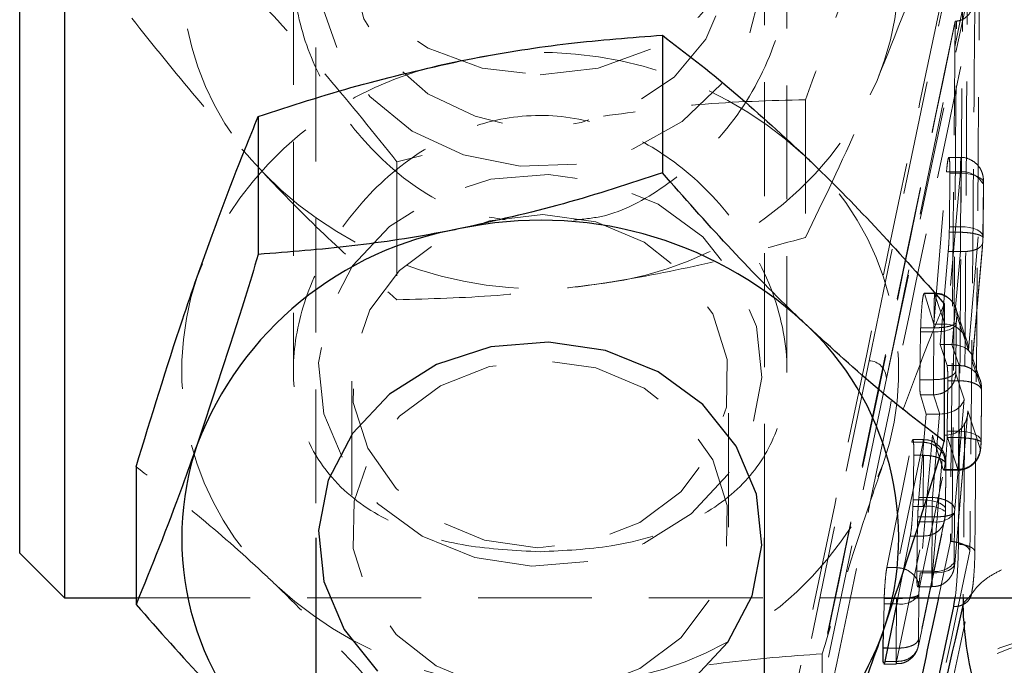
# Model space of a CAD drawing. Header units: millimetres. Extents: x 60 to 704, y 20 to 284.
# Tile 23 of 38: x 279.19 to 290.16, y 257.52 to 264.72. Entities that reach past the tile are written whole.
import ezdxf

# ---------------------------------------------------------------- set-up
doc = ezdxf.new("R2010")
doc.units = ezdxf.units.MM
doc.linetypes.add('HIDDEN', pattern=[1.905, 1.27, -0.635])

msp = doc.modelspace()

# ---------------------------------------------------------------- linework, layer by layer
at = {"color": 7, "linetype": 'Continuous', "lineweight": 25}
for p, q in [((279.6909, 267.8005), (279.6909, 260.8125)), ((279.1909, 261.0462), (279.1909, 267.3005)), ((286.3521, 264.5477), (286.3521, 263.0125)), ((281.8491, 263.6389), (281.8491, 262.1036)), ((289.4938, 261.5545), (289.4938, 260.0192)), ((279.1909, 258.7755), (279.1909, 261.0462)), ((279.6909, 260.8125), (279.6909, 258.2755)), ((280.4879, 259.7367), (280.4879, 258.2014)), ((282.4909, 258.9434), (282.4909, 237.3426)), ((287.4909, 237.8785), (287.4909, 258.9434)), ((279.1909, 258.7755), (279.6909, 258.2755)), ((279.6909, 258.2755), (280.4879, 258.2755)), ((288.9754, 258.2755), (288.8318, 257.5668)), ((288.9354, 258.2755), (291.8659, 258.2755)), ((289.6017, 258.1915), (289.6142, 258.2755)), ((287.4909, 248.2685), (289.5991, 258.1788)), ((288.9612, 258.2697), (288.9612, 258.2697)), ((289.5991, 258.1788), (289.6017, 258.1915)), ((288.8115, 257.7137), (288.8156, 257.9085))]:
    msp.add_line(p, q, dxfattribs=at)
at = {"color": 7, "linetype": 'HIDDEN', "lineweight": 18}
for p, q in [((282.4909, 266.3146), (282.4909, 258.9434)), ((287.4909, 258.9434), (287.4909, 266.3146)), ((289.8657, 265.6628), (288.8485, 260.7217)), ((289.887, 265.6004), (288.8485, 260.7217)), ((282.2409, 265.2635), (282.2409, 260.8125)), ((287.7409, 260.8125), (287.7409, 265.2635)), ((287.802, 256.0134), (289.615, 264.7027)), ((289.615, 264.7027), (289.5617, 258.9043)), ((289.6166, 264.7027), (289.615, 264.7027)), ((289.6308, 264.7032), (289.6166, 264.7027)), ((287.9467, 263.8278), (287.9467, 262.2926)), ((283.6761, 263.2075), (283.3951, 263.1337)), ((283.3951, 263.1337), (283.3951, 261.5984)), ((289.6785, 263.183), (289.544, 263.183)), ((289.377, 261.3278), (289.518, 263.0223)), ((289.6735, 263.0223), (289.518, 263.0223)), ((289.6735, 263.0223), (289.5272, 261.3265)), ((289.5562, 263.008), (289.5503, 262.4119)), ((289.6809, 263.008), (289.5562, 263.008)), ((289.6754, 262.4119), (289.6809, 263.008)), ((289.7623, 261.0351), (289.9225, 262.8928)), ((289.9299, 262.8909), (289.9244, 262.295)), ((289.9254, 262.3039), (289.9309, 262.8999)), ((289.5503, 262.4119), (289.5491, 262.3507)), ((289.6752, 262.3507), (289.5491, 262.3507)), ((289.6754, 262.4119), (289.5503, 262.4119)), ((289.922, 262.2458), (289.8054, 260.9082)), ((289.8077, 260.9237), (289.9221, 262.2353)), ((289.9242, 262.2844), (289.922, 262.2458)), ((289.9244, 262.295), (289.9242, 262.2844)), ((289.5375, 262.1369), (289.4494, 261.0978)), ((289.673, 262.1369), (289.5375, 262.1369)), ((289.5824, 261.0978), (289.673, 262.1369)), ((289.673, 262.1369), (289.673, 262.1369)), ((289.3856, 261.6724), (289.2689, 261.6724)), ((289.2689, 261.668), (289.273, 261.6665)), ((289.273, 261.6665), (289.377, 261.3278)), ((289.3863, 261.6665), (289.273, 261.6665)), ((289.3863, 261.6665), (289.3863, 261.6665)), ((289.501, 261.3278), (289.3863, 261.6665)), ((289.7456, 261.1398), (289.6231, 261.5015)), ((289.6272, 261.3258), (289.6276, 261.3469)), ((289.6354, 261.4101), (289.7623, 261.0351)), ((289.2212, 260.7073), (289.2293, 261.2402)), ((289.2293, 261.2402), (289.2302, 261.2856)), ((289.378, 261.2402), (289.2293, 261.2402)), ((289.3783, 261.2856), (289.2302, 261.2856)), ((289.3783, 261.2402), (289.3733, 260.7073)), ((289.501, 261.3278), (289.377, 261.3278)), ((289.3783, 261.2402), (289.378, 261.2402)), ((289.3783, 261.2856), (289.3788, 261.2855)), ((289.6223, 260.8031), (289.6272, 261.3258)), ((289.4494, 261.0978), (289.5242, 260.8648)), ((289.579, 261.0978), (289.4494, 261.0978)), ((289.6578, 260.8648), (289.579, 261.0978)), ((289.8946, 260.7), (289.8015, 260.9748)), ((289.8054, 260.9082), (289.9068, 260.6087)), ((289.6577, 260.8648), (289.5242, 260.8648)), ((289.6578, 260.8648), (289.6577, 260.8648)), ((282.8909, 260.6911), (282.8909, 259.0649)), ((287.0909, 259.0649), (287.0909, 260.6911)), ((288.8485, 260.7217), (287.4643, 254.0467)), ((289.3733, 260.7073), (289.2212, 260.7073)), ((289.3733, 260.7073), (289.3733, 260.7073)), ((289.5325, 260.6957), (289.5264, 260.1324)), ((289.6594, 260.6957), (289.5325, 260.6957)), ((289.7152, 260.4899), (289.624, 260.7713)), ((289.6542, 260.1324), (289.6594, 260.6957)), ((289.6594, 260.6957), (289.6594, 260.6957)), ((289.9084, 260.5771), (289.9032, 260.0153)), ((289.9042, 260.0242), (289.9094, 260.5862)), ((289.2912, 260.3243), (289.2281, 260.538)), ((289.3749, 260.538), (289.2281, 260.538)), ((289.375, 260.538), (289.3749, 260.538)), ((289.3749, 260.538), (289.4442, 260.3243)), ((289.6099, 259.2668), (289.7152, 260.4899)), ((289.7576, 260.3605), (289.6098, 258.6654)), ((289.8951, 259.9395), (289.7576, 260.3605)), ((289.2104, 259.3958), (289.2912, 260.3243)), ((289.4408, 260.3243), (289.2912, 260.3243)), ((289.4408, 260.3243), (289.3608, 259.3958)), ((289.6098, 258.655), (289.7564, 260.3361)), ((289.2601, 260.0395), (289.1429, 260.0395)), ((289.3622, 260.0896), (289.2261, 258.5563)), ((289.3608, 258.5563), (289.4945, 260.0896)), ((289.4814, 259.7058), (289.3622, 260.0896)), ((289.5207, 260.0899), (289.6461, 259.7058)), ((289.5264, 260.1324), (289.5249, 260.0624)), ((289.6539, 260.0624), (289.5249, 260.0624)), ((289.6542, 260.1324), (289.5264, 260.1324)), ((289.654, 260.0623), (289.6539, 260.0624)), ((288.8535, 258.6138), (289.1326, 260.0109)), ((289.2581, 260.0108), (288.9662, 258.6138)), ((289.2581, 260.0109), (289.1326, 260.0109)), ((289.2581, 260.0109), (289.2581, 260.0108)), ((289.9032, 260.0153), (289.903, 260.0041)), ((289.1539, 259.8646), (289.1457, 259.3679)), ((289.2626, 259.8646), (289.1539, 259.8646)), ((289.258, 259.3679), (289.2626, 259.8646)), ((289.2626, 259.8646), (289.2626, 259.8646)), ((289.2152, 258.376), (289.5072, 259.7731)), ((289.6461, 259.7058), (289.4814, 259.7058)), ((289.4858, 259.6997), (289.6468, 259.6997)), ((289.5116, 259.7464), (289.507, 259.2506)), ((289.5079, 259.2596), (289.5126, 259.7555)), ((289.6461, 259.7058), (289.6461, 259.7058)), ((289.1457, 259.3679), (289.1436, 259.293)), ((289.258, 259.3679), (289.1457, 259.3679)), ((289.3608, 259.3958), (289.2104, 259.3958)), ((289.3609, 259.3958), (289.3608, 259.3958)), ((289.2577, 259.293), (289.1436, 259.293)), ((289.6078, 259.2285), (289.6099, 259.2668)), ((289.1964, 259.1245), (289.1977, 259.1781)), ((289.3588, 259.1781), (289.1977, 259.1781)), ((289.5017, 259.179), (289.2098, 257.7821)), ((289.3588, 259.1781), (289.3588, 259.1781)), ((289.507, 259.2506), (289.5067, 259.2383)), ((289.6025, 258.6686), (289.6076, 259.219)), ((289.6076, 259.219), (289.6078, 259.2285)), ((289.1875, 258.574), (289.1964, 259.1245)), ((289.3586, 259.1245), (289.1964, 259.1245)), ((289.2054, 257.7419), (289.4974, 259.1391)), ((289.3586, 259.1245), (289.3535, 258.574)), ((288.9607, 257.5668), (289.2527, 258.9637)), ((289.1149, 258.9637), (288.9754, 258.2755)), ((289.2527, 258.9637), (289.1149, 258.9637)), ((289.2527, 258.9637), (289.2527, 258.9637)), ((289.5617, 258.9043), (289.579, 258.9034)), ((288.9662, 258.6138), (288.8535, 258.6138)), ((288.9662, 258.6138), (288.9662, 258.6138)), ((289.6098, 258.655), (289.6098, 258.6654)), ((289.3535, 258.574), (289.1875, 258.574)), ((289.3608, 258.5563), (289.2261, 258.5563)), ((289.1989, 258.3984), (289.3559, 258.3984)), ((280.4879, 258.2755), (288.9354, 258.2755)), ((289.2054, 257.8091), (289.21, 258.3049)), ((289.21, 258.3049), (289.2102, 258.3153)), ((288.8156, 257.9085), (288.822, 258.2104)), ((288.822, 258.2104), (288.8238, 258.2697)), ((288.961, 258.2104), (288.822, 258.2104)), ((288.9612, 258.2697), (288.8238, 258.2697)), ((288.9609, 258.204), (288.9564, 257.7137)), ((289.6001, 258.1788), (289.5991, 258.1788)), ((289.6001, 258.1788), (289.6001, 258.1785)), ((288.1327, 257.6523), (288.1327, 256.117)), ((288.9564, 257.7137), (288.8615, 257.7137)), ((288.8215, 257.5383), (288.9588, 257.5383)), ((288.9607, 257.5668), (288.8318, 257.5668)), ((288.9608, 257.5667), (288.9607, 257.5668))]:
    msp.add_line(p, q, dxfattribs=at)
at = {"color": 8, "linetype": 'Continuous', "lineweight": 25}
for p, q in [((289.7053, 258.2755), (289.7048, 258.2087)), ((288.961, 258.2104), (288.9609, 258.204)), ((288.8615, 257.7137), (288.8115, 257.7137))]:
    msp.add_line(p, q, dxfattribs=at)
at = {"color": 7, "linetype": 'HIDDEN', "lineweight": 18, "flags": 128}
for points in [[(284.9909, 264.1043), (285.6379, 264.1796), (286.2409, 264.4005), (286.7587, 264.7517), (287.156, 265.2095), (287.4057, 265.7425), (287.4909, 266.3146), (287.4057, 266.8866), (287.156, 267.4197), (286.7587, 267.8775), (286.2409, 268.2287), (285.6379, 268.4495), (284.9909, 268.5249), (284.3438, 268.4495), (283.7409, 268.2287), (283.2231, 267.8775), (282.8258, 267.4197), (282.5761, 266.8866), (282.4909, 266.3146), (282.5761, 265.7425), (282.8258, 265.2095), (283.2231, 264.7517), (283.7409, 264.4005), (284.3438, 264.1796), (284.9909, 264.1043)], [(284.1371, 263.2132), (284.7664, 263.0877), (285.411, 263.1104), (286.027, 263.2799), (286.5724, 263.5846), (287.01, 264.0037), (287.31, 264.5086), (287.4519, 265.065), (287.4262, 265.6349), (287.2345, 266.1795), (286.8899, 266.6616), (286.4159, 267.0485), (285.8447, 267.3138), (285.2154, 267.4393), (284.5708, 267.4165), (283.9548, 267.247), (283.4094, 266.9424), (282.9718, 266.5233), (282.6718, 266.0184), (282.5298, 265.462), (282.5556, 264.8921), (282.7473, 264.3475), (283.0919, 263.8653), (283.5659, 263.4784), (284.1371, 263.2132)], [(284.5714, 263.5658), (284.2653, 263.6427), (283.7395, 263.894), (283.3151, 264.2661), (283.0264, 264.7288), (282.8969, 265.2447), (282.937, 265.7719), (283.1435, 266.2678), (283.4997, 266.6922), (283.9767, 267.0107), (284.5358, 267.1975), (285.1319, 267.2374), (285.7165, 267.1272), (286.2423, 266.8759), (286.6667, 266.5038), (286.9554, 266.0411), (287.0849, 265.5252), (287.0448, 264.998), (286.8383, 264.5021), (286.4821, 264.0777), (286.0051, 263.7592), (285.4459, 263.5724), (285.3601, 263.5572)], [(288.6558, 260.9189), (288.6859, 261.0638), (288.8166, 261.693), (289.3391, 264.2091), (289.681, 265.8568)], [(284.2626, 258.7247), (284.8986, 258.6292), (285.5409, 258.6825), (286.1458, 258.8809), (286.6719, 259.211), (287.0834, 259.6502), (287.3524, 260.1686), (287.4604, 260.731), (287.4002, 261.2988), (287.1757, 261.8336), (286.8024, 262.2987), (286.3056, 262.6626), (285.7192, 262.9004), (285.0832, 262.9959), (284.4409, 262.9426), (283.836, 262.7441), (283.3099, 262.4141), (282.8983, 261.9749), (282.6294, 261.4564), (282.5214, 260.8941), (282.5816, 260.3262), (282.8061, 259.7915), (283.1794, 259.3264), (283.6762, 258.9625), (284.2626, 258.7247)], [(289.9299, 262.8909), (289.9291, 262.9129), (289.9177, 262.9343), (289.8961, 262.9544), (289.8653, 262.9722), (289.8266, 262.9871), (289.7816, 262.9983), (289.7324, 263.0053), (289.6809, 263.008)], [(285.6098, 262.4652), (285.0193, 262.5475), (284.4266, 262.4794), (283.8796, 262.2664), (283.4226, 261.9258), (283.0927, 261.4851), (282.9165, 260.9802), (282.9084, 260.4518), (283.069, 259.9427), (283.3853, 259.4943), (283.8317, 259.1429), (284.372, 258.9169), (284.9624, 258.8346), (285.5552, 258.9027), (286.1022, 259.1157), (286.5592, 259.4563), (286.8891, 259.897), (287.0653, 260.402), (287.0734, 260.9304), (286.9128, 261.4394), (286.5965, 261.8878), (286.1501, 262.2392), (285.6098, 262.4652)], [(289.9244, 262.295), (289.9236, 262.3169), (289.9121, 262.3383), (289.8906, 262.3584), (289.8598, 262.3762), (289.8211, 262.391), (289.7761, 262.4022), (289.7268, 262.4093), (289.6754, 262.4119)], [(284.372, 257.2907), (283.8317, 257.5167), (283.3853, 257.8681), (283.069, 258.3165), (282.9084, 258.8255), (282.9165, 259.3539), (283.0927, 259.8589), (283.4226, 260.2996), (283.8796, 260.6402), (284.4266, 260.8532), (285.0193, 260.9213), (285.6098, 260.839), (286.1501, 260.613), (286.5965, 260.2616), (286.9128, 259.8132), (287.0734, 259.3042), (287.0653, 258.7758), (286.8891, 258.2708), (286.5592, 257.8301), (286.1022, 257.4895), (285.5552, 257.2765), (284.9624, 257.2084), (284.372, 257.2907)], [(287.6255, 255.9581), (287.9533, 257.5365), (288.6558, 260.9189)], [(289.2601, 260.0357), (289.2591, 260.0311), (289.2581, 260.0109), (289.2581, 260.0109), (289.2581, 260.0109)], [(289.6542, 260.1324), (289.7056, 260.1297), (289.7549, 260.1227), (289.7999, 260.1115), (289.8386, 260.0966), (289.8694, 260.0788), (289.891, 260.0587), (289.9024, 260.0372), (289.9032, 260.0153)], [(289.507, 259.2506), (289.5062, 259.2726), (289.4947, 259.2941), (289.4732, 259.3142), (289.4424, 259.3321), (289.4036, 259.347), (289.3587, 259.3582), (289.3094, 259.3653), (289.258, 259.3679)], [(289.5617, 258.9043), (289.5575, 258.8846), (289.4278, 258.2755)], [(289.3608, 258.5563), (289.4108, 258.5554), (289.4588, 258.5594), (289.5028, 258.5682), (289.541, 258.5814), (289.5719, 258.5985), (289.5942, 258.6188), (289.607, 258.6414), (289.6098, 258.655)]]:
    msp.add_lwpolyline(points, dxfattribs=at)
at = {"color": 7, "linetype": 'Continuous', "lineweight": 25, "flags": 128}
msp.add_lwpolyline([(286.6719, 257.3418), (287.0834, 257.7811), (287.3524, 258.2995), (287.4604, 258.8618), (287.4002, 259.4297), (287.1757, 259.9644), (286.8024, 260.4295), (286.3056, 260.7934), (285.7192, 261.0312), (285.0832, 261.1267), (284.4409, 261.0734), (283.836, 260.875), (283.3099, 260.5449), (282.8983, 260.1057), (282.6294, 259.5873), (282.5214, 259.025), (282.5816, 258.4571), (282.8061, 257.9224), (283.1794, 257.4572)], dxfattribs=at)
at = {"color": 7, "linetype": 'HIDDEN', "lineweight": 18}
for centre, radius, start, end in [((285.7599, 265.2681), 3.2268, 337.66153, 44.41972), ((284.2219, 265.2589), 3.2268, 157.66153, 224.41972), ((284.9984, 260.0226), 4.3317, 47.53492, 101.9621), ((284.7553, 260.4726), 3.8439, 99.80649, 158.92545), ((285.1835, 265.6593), 3.9113, 277.15788, 335.5689), ((285.7345, 260.8141), 3.2509, 341.2719, 47.68604), ((284.9725, 266.0098), 4.2885, 224.56658, 279.37243), ((289.7008, 262.7707), 0.2531, 28.85474, 96.19304), ((284.2473, 260.8109), 3.2509, 161.2719, 227.68604), ((288.6473, 260.7179), 0.2012, 1.09961, 87.58768), ((289.6206, 260.6078), 0.2889, 355.86774, 15.06523), ((285.2265, 261.1525), 3.8439, 279.80649, 338.92545), ((289.3147, 258.9578), 0.3399, 55.59638, 99.64618), ((289.406, 259.3751), 0.255, 259.29683, 322.27218), ((288.9389, 259.2476), 0.5689, 348.54585, 0.14264), ((289.4008, 258.8245), 0.2549, 259.29901, 322.30151), ((284.9834, 261.6025), 4.3317, 227.53492, 281.9621), ((289.0084, 258.461), 0.255, 259.2961, 322.2624), ((291.7847, 253.3822), 4.6465, 95.70184, 176.2594), ((291.806, 253.2852), 4.7002, 96.01345, 167.78365)]:
    msp.add_arc(centre, radius, start, end, dxfattribs=at)
at = {"color": 7, "linetype": 'Continuous', "lineweight": 25}
for centre, radius, start, end in [((284.9984, 258.1534), 4.3317, 47.53492, 101.9621), ((284.7553, 258.6034), 3.8439, 99.80649, 158.92545), ((285.7345, 258.945), 3.2509, 341.2719, 47.68604), ((284.2473, 258.9418), 3.2509, 161.2719, 227.68604), ((285.4498, 259.1214), 3.578, 304.78281, 340.05924)]:
    msp.add_arc(centre, radius, start, end, dxfattribs=at)
at = {"color": 7, "linetype": 'HIDDEN', "lineweight": 18}
for centre, major_axis, ratio, start_param, end_param in [((289.6705, 262.2836), (0.0025, 0.3055), 0.0139209, 4.2114101, 4.9337136), ((289.6706, 262.2835), (0.0024, 0.3039), 0.0135886, 4.9354672, 5.1490758), ((289.3782, 261.337), (0.25, -0.0032), 0.3871967, 4.7177131, 6.2002136), ((289.4959, 261.0975), (0.2492, 0.0292), 0.9165784, 1.3386766, 1.4437461), ((289.5133, 261.0463), (-0.0338, 0.2796), 0.8823391, 4.5663112, 6.0910863), ((289.5564, 260.9194), (0.2509, 0.0302), 0.7006626, 6.0501837, 7.6662751), ((289.4662, 260.5012), (0.2509, 0.0287), 0.6954041, 4.5454152, 6.0566787), ((289.5086, 260.3718), (-0.0322, 0.2805), 0.8804709, 3.0604649, 4.5718049), ((289.4464, 260.2714), (0.2508, -0.0012), 0.2110898, 1.5807629, 1.5941832), ((289.4886, 260.1425), (0.2508, -0.0013), 0.2106413, 4.736955, 4.8417096), ((289.6495, 260.0044), (0.0024, 0.3024), 0.01328, 4.905553, 5.1495897), ((289.2535, 259.2406), (0.0023, 0.3002), 0.0128141, 4.8878141, 5.1503215), ((289.3634, 259.2527), (0.0024, 0.304), 0.0136189, 1.0807673, 1.8186164), ((289.3635, 259.2538), (0.0025, 0.3056), 0.0139492, 1.8210481, 2.0077238)]:
    msp.add_ellipse(centre, major_axis=major_axis, ratio=ratio, start_param=start_param, end_param=end_param, dxfattribs=at)
at = {"color": 7, "linetype": 'Continuous', "lineweight": 25}
msp.add_ellipse((288.9659, 258.3397), major_axis=(0.0025, 0.3059), ratio=0.0139984, start_param=1.8021367, end_param=2.0076329, dxfattribs=at)
at = {"color": 7, "linetype": 'HIDDEN', "lineweight": 18}
for points, knots in [([(289.5425, 267.6598), (289.4854, 267.544), (289.2974, 267.1624), (288.967, 266.4457), (288.4832, 265.2932), (288.1471, 264.3752), (287.9467, 263.8278)], [0, 0, 0, 0, 0.1096912, 0.36148, 0.6193405, 1, 1, 1, 1]), ([(287.7409, 265.2635), (287.715, 265.5071), (287.6634, 265.9938), (287.2663, 266.5682), (286.6557, 266.9985), (285.8698, 267.2351), (285.0136, 267.3068), (284.2302, 267.2485), (283.495, 267.0586), (282.8384, 266.6948), (282.3618, 266.1005), (282.1927, 265.3256), (282.3203, 264.5275), (282.6779, 263.7652), (283.27, 263.0745), (283.9464, 262.5971), (284.4391, 262.5157), (284.6002, 262.4891)], [0, 0, 0, 0, 0.0660541, 0.13192, 0.2026507, 0.2811596, 0.3419203, 0.4027552, 0.4633436, 0.5338576, 0.6126634, 0.6859967, 0.7502487, 0.8137234, 0.8838675, 0.962027, 1, 1, 1, 1]), ([(289.8607, 266.8461), (289.7262, 266.205), (288.964, 262.5706), (288.1943, 258.9333), (287.5604, 255.9378)], [0, 0, 0, 0, 0.1764128, 1, 1, 1, 1]), ([(283.3951, 263.1337), (283.1385, 263.4542), (282.6199, 264.1023), (281.8515, 264.9537), (281.1169, 265.6812), (280.6666, 266.0735), (280.4393, 266.2715)], [0, 0, 0, 0, 0.2645952, 0.5349275, 0.7653327, 1, 1, 1, 1]), ([(288.7446, 264.0416), (288.9554, 264.5685), (289.2256, 265.2436), (289.4854, 265.966), (289.5425, 266.1246)], [0, 0, 0, 0, 0.7804767, 1, 1, 1, 1]), ([(289.7554, 265.9355), (289.7477, 264.6416), (289.7326, 262.0875), (289.7143, 259.5349), (289.7053, 258.2755)], [0, 0, 0, 0, 0.5066133, 1, 1, 1, 1]), ([(289.651, 258.8736), (289.6521, 258.9959), (289.6574, 259.6079), (289.676, 261.85), (289.691, 263.9697), (289.7026, 265.5999)], [0, 0, 0, 0, 0.0545862, 0.2729311, 1, 1, 1, 1]), ([(289.8341, 258.7781), (289.8352, 258.9006), (289.8407, 259.5126), (289.8601, 261.7549), (289.8759, 263.8748), (289.888, 265.5052)], [0, 0, 0, 0, 0.05458655, 0.27293274, 1, 1, 1, 1]), ([(285.3616, 262.487), (285.4668, 262.4963), (285.8293, 262.5285), (286.422, 262.8627), (287.0909, 263.4555), (287.565, 264.2454), (287.7302, 264.8859), (287.739, 265.1974), (287.7409, 265.2635)], [0, 0, 0, 0, 0.0781449, 0.269282, 0.4900841, 0.7398709, 0.9448639, 1, 1, 1, 1]), ([(287.4772, 253.6311), (287.8738, 255.53), (288.6625, 259.306), (289.4454, 263.0807), (289.8346, 264.9571)], [0, 0, 0, 0, 0.502896, 1, 1, 1, 1]), ([(289.6308, 264.7032), (289.6499, 264.7065), (289.6879, 264.713), (289.7437, 264.7498), (289.797, 264.8131), (289.8257, 264.8876), (289.8333, 264.9393), (289.8345, 264.9562), (289.8346, 264.9571)], [0, 0, 0, 0, 0.1572191, 0.313515, 0.5425124, 0.8512115, 0.9921326, 1, 1, 1, 1]), ([(289.8346, 264.9571), (289.8261, 263.9323), (289.8092, 261.8788), (289.7893, 259.8253), (289.7794, 258.7966)], [0, 0, 0, 0, 0.4990478, 1, 1, 1, 1]), ([(280.4393, 264.7363), (280.6793, 264.4348), (281.1638, 263.8263), (281.6645, 263.2774), (281.9172, 263.0004)], [0, 0, 0, 0, 0.495458, 1, 1, 1, 1]), ([(289.6166, 264.7027), (289.2326, 262.8525), (288.4638, 259.1478), (287.6897, 255.4413), (287.3018, 253.5855), (287.3018, 253.5853)], [0, 0, 0, 0, 0.4994086, 0.9999387, 1, 1, 1, 1]), ([(289.579, 258.9034), (289.579, 258.9037), (289.5886, 259.8709), (289.6067, 261.804), (289.623, 263.7369), (289.6308, 264.703), (289.6308, 264.7032)], [0, 0, 0, 0, 0.0001558, 0.5002797, 0.9999223, 1, 1, 1, 1]), ([(287.9467, 262.2926), (288.147, 262.7059), (288.4101, 263.2487), (288.6802, 263.8889), (288.7446, 264.0416)], [0, 0, 0, 0, 0.7614488, 1, 1, 1, 1]), ([(287.9467, 263.8278), (287.5517, 263.8178), (286.8138, 263.7991), (286.0507, 263.6937), (285.696, 263.6447)], [0, 0, 0, 0, 0.5352171, 1, 1, 1, 1]), ([(284.9909, 258.7898), (284.7118, 258.8034), (284.155, 258.8307), (283.3975, 259.0564), (282.751, 259.4554), (282.3149, 260.0843), (282.1951, 260.872), (282.36, 261.6659), (282.7518, 262.4195), (283.378, 263.105), (284.1767, 263.5629), (285.0351, 263.6976), (285.8124, 263.545), (286.5423, 263.1399), (287.1896, 262.4908), (287.6456, 261.6454), (287.7887, 260.7845), (287.6413, 260.069), (287.2655, 259.5038), (286.6564, 259.0806), (285.865, 258.8315), (285.2596, 258.8026), (284.9909, 258.7898)], [0, 0, 0, 0, 0.0472991, 0.0943768, 0.1467624, 0.2041705, 0.2563619, 0.3025786, 0.3492172, 0.4012292, 0.4585056, 0.5024132, 0.5463511, 0.5907914, 0.6427734, 0.7001803, 0.7529253, 0.7993727, 0.8457789, 0.8973233, 0.9544326, 1, 1, 1, 1]), ([(289.518, 263.0223), (289.5206, 263.051), (289.5259, 263.1084), (289.5346, 263.1637), (289.5429, 263.1883), (289.5499, 263.1771), (289.5546, 263.1319), (289.5565, 263.0702), (289.5563, 263.0241), (289.5562, 263.008)], [0, 0, 0, 0, 0.1533136, 0.3066139, 0.4590744, 0.6147354, 0.7667031, 0.91876, 1, 1, 1, 1]), ([(289.6809, 263.008), (289.6809, 263.008), (289.6809, 263.0387), (289.6809, 263.0959), (289.6803, 263.1555), (289.6791, 263.186), (289.6777, 263.1824), (289.676, 263.1446), (289.6746, 263.0863), (289.6738, 263.0403), (289.6735, 263.0223), (289.6735, 263.0223)], [0, 0, 0, 0, 0.0000895, 0.1517756, 0.304561, 0.4468018, 0.6063421, 0.7530244, 0.9089355, 0.9999105, 1, 1, 1, 1]), ([(289.9308, 262.9001), (289.9309, 262.9034), (289.931, 262.9208), (289.9298, 262.9552), (289.9198, 263.0081), (289.8925, 263.0684), (289.8444, 263.1269), (289.7697, 263.1692), (289.7092, 263.1881), (289.6787, 263.1826), (289.6778, 263.1825)], [0, 0, 0, 0, 0.024923, 0.1305402, 0.2725247, 0.3987269, 0.5877129, 0.7849936, 0.9938974, 1, 1, 1, 1]), ([(281.9172, 263.0004), (281.9522, 262.9634), (282.2175, 262.6833), (282.7177, 262.1888), (283.1679, 261.7964), (283.3951, 261.5984)], [0, 0, 0, 0, 0.0700474, 0.5307624, 1, 1, 1, 1]), ([(289.9225, 262.8928), (289.9228, 262.8959), (289.9236, 262.9043), (289.925, 262.9148), (289.9267, 262.9215), (289.9281, 262.9223), (289.9292, 262.9168), (289.9299, 262.9064), (289.9299, 262.8961), (289.9299, 262.8909)], [0, 0, 0, 0, 0.08990454, 0.24833929, 0.39900989, 0.55720526, 0.70354967, 0.85173983, 1, 1, 1, 1]), ([(289.5491, 262.3507), (289.5479, 262.3165), (289.5455, 262.2481), (289.5407, 262.1758), (289.5379, 262.1413), (289.5375, 262.1369)], [0, 0, 0, 0, 0.4661299, 0.9322141, 1, 1, 1, 1]), ([(289.6752, 262.3507), (289.6924, 262.3499), (289.7269, 262.3485), (289.7764, 262.3434), (289.8216, 262.3365), (289.8605, 262.3278), (289.8916, 262.3178), (289.9132, 262.3069), (289.9254, 262.2955), (289.9246, 262.2881), (289.9242, 262.2844)], [0, 0, 0, 0, 0.1250073, 0.25001256, 0.37501575, 0.50001684, 0.62501581, 0.75001265, 0.87500738, 1, 1, 1, 1]), ([(285.6709, 261.7785), (285.7248, 261.7869), (286.1333, 261.8508), (286.9035, 262.0047), (287.5968, 262.196), (287.9467, 262.2926)], [0, 0, 0, 0, 0.0700474, 0.5307624, 1, 1, 1, 1]), ([(289.9251, 262.2883), (289.9251, 262.2897), (289.9252, 262.2949), (289.9253, 262.3), (289.9254, 262.3039)], [0, 0, 0, 0, 0.2477455, 1, 1, 1, 1]), ([(283.3951, 261.5984), (283.7647, 261.6081), (284.5106, 261.6277), (285.2818, 261.7279), (285.6709, 261.7785)], [0, 0, 0, 0, 0.495458, 1, 1, 1, 1]), ([(289.3863, 261.6665), (289.3863, 261.6675), (289.3858, 261.6745), (289.3847, 261.6723), (289.383, 261.6318), (289.3813, 261.5588), (289.3799, 261.4673), (289.3789, 261.3723), (289.3785, 261.3115), (289.3783, 261.2856), (289.3783, 261.2856)], [0, 0, 0, 0, 0.0249701, 0.1904863, 0.374642, 0.5415188, 0.7057449, 0.8697725, 0.999903, 1, 1, 1, 1]), ([(289.2302, 261.2856), (289.2315, 261.3198), (289.2339, 261.3882), (289.2407, 261.4908), (289.2487, 261.5781), (289.2576, 261.6439), (289.2631, 261.6607), (289.2658, 261.6691)], [0, 0, 0, 0, 0.2000451, 0.400083, 0.6002589, 0.8003186, 1, 1, 1, 1]), ([(289.6183, 261.5141), (289.6164, 261.5187), (289.6075, 261.541), (289.5789, 261.5861), (289.5226, 261.6363), (289.453, 261.6695), (289.4045, 261.6688), (289.3856, 261.6685)], [0, 0, 0, 0, 0.0531793, 0.255472, 0.5165922, 0.8110625, 1, 1, 1, 1]), ([(289.4938, 261.5545), (289.4452, 261.4366), (289.2235, 260.8995), (288.9931, 260.2653), (288.8132, 259.7703)], [0, 0, 0, 0, 0.2195233, 1, 1, 1, 1]), ([(289.6276, 261.3469), (289.6273, 261.3463), (289.6263, 261.3435), (289.6197, 261.3333), (289.5946, 261.3162), (289.5377, 261.2983), (289.463, 261.2866), (289.4069, 261.2859), (289.3788, 261.2855)], [0, 0, 0, 0, 0.0186902, 0.0921545, 0.319309, 0.5462631, 0.77313, 1, 1, 1, 1]), ([(289.6276, 261.3469), (289.6277, 261.3496), (289.628, 261.3586), (289.6289, 261.374), (289.6303, 261.3907), (289.632, 261.4039), (289.6337, 261.4111), (289.6348, 261.4115), (289.6353, 261.4103), (289.6354, 261.4101)], [0, 0, 0, 0, 0.07791, 0.2564191, 0.4326175, 0.6089056, 0.8015264, 0.9749159, 1, 1, 1, 1]), ([(289.6223, 260.8031), (289.6214, 260.7997), (289.6168, 260.7831), (289.5913, 260.7558), (289.5325, 260.7281), (289.4577, 260.7102), (289.4014, 260.7082), (289.3733, 260.7073)], [0, 0, 0, 0, 0.0640821, 0.3172709, 0.5448477, 0.7724239, 1, 1, 1, 1]), ([(289.5242, 260.8648), (289.5256, 260.858), (289.5291, 260.8417), (289.5325, 260.7857), (289.5325, 260.7259), (289.5325, 260.6957)], [0, 0, 0, 0, 0.2623575, 0.6282931, 1, 1, 1, 1]), ([(289.624, 260.7713), (289.6237, 260.7728), (289.6231, 260.7757), (289.6227, 260.7826), (289.6224, 260.7913), (289.6223, 260.798), (289.6223, 260.8031)], [0, 0, 0, 0, 0.2856275, 0.5603223, 0.6670642, 1, 1, 1, 1]), ([(289.6594, 260.6957), (289.6594, 260.6957), (289.6594, 260.7209), (289.6594, 260.766), (289.6589, 260.825), (289.6583, 260.8538), (289.6578, 260.8635), (289.6577, 260.8648), (289.6577, 260.8648)], [0, 0, 0, 0, 0.000212, 0.2961533, 0.5637022, 0.9298571, 0.999788, 1, 1, 1, 1]), ([(289.6578, 260.8648), (289.6748, 260.864), (289.7086, 260.8625), (289.7573, 260.8475), (289.8019, 260.8238), (289.8406, 260.7915), (289.8717, 260.7521), (289.8937, 260.7072), (289.9068, 260.6587), (289.9068, 260.6253), (289.9068, 260.6087)], [0, 0, 0, 0, 0.125, 0.25, 0.375, 0.5, 0.625, 0.75, 0.875, 1, 1, 1, 1]), ([(289.2281, 260.538), (289.2268, 260.5449), (289.2236, 260.5615), (289.2207, 260.6177), (289.221, 260.6773), (289.2212, 260.7073)], [0, 0, 0, 0, 0.2623199, 0.6296639, 1, 1, 1, 1]), ([(289.3733, 260.7073), (289.3733, 260.7072), (289.3733, 260.679), (289.3733, 260.6443), (289.3736, 260.5979), (289.3741, 260.5619), (289.3747, 260.5438), (289.375, 260.538), (289.375, 260.538)], [0, 0, 0, 0, 0.0002129, 0.3333611, 0.437425, 0.7071843, 0.9997871, 1, 1, 1, 1]), ([(289.624, 260.7713), (289.6186, 260.7407), (289.608, 260.6794), (289.5497, 260.6031), (289.4693, 260.5495), (289.4064, 260.5418), (289.375, 260.538)], [0, 0, 0, 0, 0.2499999, 0.4999998, 0.7499998, 1, 1, 1, 1]), ([(289.6594, 260.6957), (289.6875, 260.6943), (289.7437, 260.6916), (289.8186, 260.6726), (289.8755, 260.645), (289.9043, 260.6144), (289.9105, 260.5912), (289.9088, 260.58), (289.9084, 260.5771)], [0, 0, 0, 0, 0.2032224, 0.4064448, 0.6096679, 0.8128927, 0.9497897, 1, 1, 1, 1]), ([(289.9068, 260.6087), (289.9068, 260.6084), (289.9073, 260.6067), (289.9079, 260.6012), (289.9084, 260.5902), (289.9084, 260.5815), (289.9084, 260.5771)], [0, 0, 0, 0, 0.05997117, 0.43234322, 0.70764003, 1, 1, 1, 1]), ([(289.1326, 260.0109), (289.1354, 260.0223), (289.1411, 260.0452), (289.1481, 260.0361), (289.1528, 259.995), (289.1546, 259.933), (289.1541, 259.8838), (289.1539, 259.8646)], [0, 0, 0, 0, 0.21566518, 0.43134345, 0.6467333, 0.86202167, 1, 1, 1, 1]), ([(289.5124, 259.7417), (289.5126, 259.7593), (289.5128, 259.789), (289.5077, 259.8362), (289.4923, 259.8898), (289.4546, 259.9544), (289.3882, 260.0098), (289.3159, 260.0395), (289.2731, 260.0364), (289.2601, 260.0354)], [0, 0, 0, 0, 0.1305932, 0.2199106, 0.3438783, 0.4990044, 0.7142982, 0.9137218, 1, 1, 1, 1]), ([(289.5249, 260.0624), (289.5236, 260.0278), (289.5209, 259.9587), (289.5136, 259.8589), (289.505, 259.7755), (289.4958, 259.7204), (289.4892, 259.6975), (289.4863, 259.7011), (289.4858, 259.7017)], [0, 0, 0, 0, 0.1924734, 0.3849405, 0.5775413, 0.7701398, 0.9625381, 1, 1, 1, 1]), ([(289.6461, 259.7058), (289.6461, 259.7058), (289.6463, 259.7019), (289.647, 259.6962), (289.6483, 259.7108), (289.65, 259.7614), (289.6516, 259.8381), (289.6529, 259.9318), (289.6537, 260.0093), (289.6539, 260.0527), (289.654, 260.0623)], [0, 0, 0, 0, 0.0000998, 0.0987708, 0.2713575, 0.4452124, 0.6173819, 0.7789071, 0.9509224, 1, 1, 1, 1]), ([(289.6469, 259.7009), (289.6499, 259.7005), (289.6829, 259.6962), (289.74, 259.7142), (289.8035, 259.7509), (289.8456, 259.7945), (289.8723, 259.8377), (289.8878, 259.8775), (289.8956, 259.9119), (289.9, 259.9439), (289.903, 259.982), (289.9041, 260.0143), (289.9046, 260.031), (289.9047, 260.0342)], [0, 0, 0, 0, 0.0181054, 0.2062515, 0.3500091, 0.4719641, 0.5758057, 0.6633808, 0.7356715, 0.8031416, 0.8943949, 0.9796709, 1, 1, 1, 1]), ([(289.654, 260.0623), (289.6821, 260.061), (289.7383, 260.0583), (289.8132, 260.048), (289.8696, 260.0344), (289.8999, 260.0202), (289.9024, 260.0113), (289.9034, 260.0077)], [0, 0, 0, 0, 0.2140259, 0.4280518, 0.6420778, 0.8561043, 1, 1, 1, 1]), ([(289.2581, 260.0108), (289.2862, 260.0073), (289.3423, 260.0001), (289.4177, 259.9575), (289.489, 259.8839), (289.5003, 259.8148), (289.5072, 259.7731)], [0, 0, 0, 0, 0.21424, 0.4284799, 0.6555478, 1, 1, 1, 1]), ([(289.6461, 259.7058), (289.6742, 259.7089), (289.7302, 259.715), (289.805, 259.7582), (289.8626, 259.8224), (289.8897, 259.8875), (289.8939, 259.928), (289.8951, 259.9395)], [0, 0, 0, 0, 0.2231743, 0.4463487, 0.6695231, 0.9062149, 1, 1, 1, 1]), ([(289.903, 260.0041), (289.9029, 260.0026), (289.9027, 259.9948), (289.9019, 259.9807), (289.9006, 259.9635), (289.899, 259.9495), (289.8973, 259.9405), (289.896, 259.9377), (289.8953, 259.939), (289.8951, 259.9395)], [0, 0, 0, 0, 0.0422927, 0.2198503, 0.3846226, 0.5579358, 0.7313112, 0.9033178, 1, 1, 1, 1]), ([(289.9034, 260.0077), (289.9036, 260.0075), (289.9043, 260.0062), (289.9036, 260.005), (289.903, 260.0041)], [0, 0, 0, 0, 0.19833726, 1, 1, 1, 1]), ([(289.5116, 259.7464), (289.5121, 259.7499), (289.5136, 259.761), (289.507, 259.7841), (289.4787, 259.814), (289.4217, 259.8415), (289.3469, 259.8605), (289.2907, 259.8632), (289.2626, 259.8646)], [0, 0, 0, 0, 0.0588155, 0.1871336, 0.3903511, 0.5935676, 0.7967838, 1, 1, 1, 1]), ([(282.0588, 258.407), (282.0216, 258.4423), (281.7397, 258.7094), (281.208, 259.1795), (280.7294, 259.5498), (280.4879, 259.7367)], [0, 0, 0, 0, 0.0700474, 0.5307624, 1, 1, 1, 1]), ([(288.8132, 259.7703), (288.7583, 259.6109), (288.528, 258.9425), (288.3036, 258.21), (288.1327, 257.6523)], [0, 0, 0, 0, 0.2385512, 1, 1, 1, 1]), ([(289.5072, 259.7731), (289.5075, 259.7745), (289.5084, 259.7781), (289.5096, 259.7789), (289.5106, 259.7748), (289.5113, 259.7673), (289.5116, 259.7585), (289.5116, 259.7497), (289.5116, 259.7464)], [0, 0, 0, 0, 0.1283261, 0.3428123, 0.5572234, 0.6505272, 0.8699288, 1, 1, 1, 1]), ([(289.1977, 259.1781), (289.199, 259.2121), (289.2017, 259.2799), (289.2068, 259.354), (289.2099, 259.39), (289.2104, 259.3958)], [0, 0, 0, 0, 0.45632785, 0.9126074, 1, 1, 1, 1]), ([(289.1436, 259.293), (289.1421, 259.2585), (289.139, 259.1895), (289.1315, 259.0908), (289.1231, 259.0109), (289.1175, 258.9787), (289.1149, 258.9637)], [0, 0, 0, 0, 0.2581729, 0.5163362, 0.7746834, 1, 1, 1, 1]), ([(289.5076, 259.2414), (289.5076, 259.2429), (289.5078, 259.2491), (289.5079, 259.2551), (289.5079, 259.2597)], [0, 0, 0, 0, 0.2473459, 1, 1, 1, 1]), ([(289.6078, 259.2285), (289.6067, 259.2263), (289.6021, 259.2168), (289.5761, 259.2016), (289.5179, 259.187), (289.4431, 259.1782), (289.3869, 259.1782), (289.3588, 259.1781)], [0, 0, 0, 0, 0.0736307, 0.3188074, 0.5458718, 0.7729361, 1, 1, 1, 1]), ([(289.5067, 259.2383), (289.5065, 259.232), (289.506, 259.2194), (289.5047, 259.2015), (289.5032, 259.1872), (289.5022, 259.1816), (289.5017, 259.179)], [0, 0, 0, 0, 0.2620486, 0.5241744, 0.7840498, 1, 1, 1, 1]), ([(293.8694, 259.1939), (293.3738, 259.1738), (292.3272, 259.1313), (290.9895, 258.9145), (290.2833, 258.6763), (289.8942, 258.4575), (289.8201, 258.3522), (289.7662, 258.2755)], [0, 0, 0, 0, 0.2404112, 0.5077427, 0.783361, 0.8423411, 1, 1, 1, 1]), ([(289.7794, 258.7966), (289.7793, 258.7969), (289.7783, 258.8028), (289.7713, 258.8223), (289.7438, 258.8517), (289.6907, 258.8789), (289.6356, 258.8961), (289.5979, 258.901), (289.579, 258.9034)], [0, 0, 0, 0, 0.007783, 0.140292, 0.4591533, 0.690961, 0.8449786, 1, 1, 1, 1]), ([(289.6142, 258.2755), (289.6154, 258.2831), (289.6219, 258.3253), (289.6325, 258.4449), (289.6438, 258.6155), (289.6496, 258.7654), (289.6507, 258.8466), (289.651, 258.8735)], [0, 0, 0, 0, 0.0589019, 0.3283952, 0.5976409, 0.8664411, 1, 1, 1, 1]), ([(289.8341, 258.7781), (289.8345, 258.7841), (289.8354, 258.7962), (289.8256, 258.8139), (289.8081, 258.8305), (289.7829, 258.8452), (289.7512, 258.8574), (289.7144, 258.8667), (289.6802, 258.8717), (289.6586, 258.8731), (289.651, 258.8736)], [0, 0, 0, 0, 0.13251747, 0.26503495, 0.39755242, 0.5300699, 0.66258737, 0.79510485, 0.92762232, 1, 1, 1, 1]), ([(289.7794, 258.7966), (289.399, 257.0075), (288.6395, 253.4346), (287.894, 249.862), (287.5219, 248.0785)], [0, 0, 0, 0, 0.5007601, 1, 1, 1, 1]), ([(289.8023, 258.3532), (289.8044, 258.3646), (289.8099, 258.3932), (289.8184, 258.4658), (289.8264, 258.5656), (289.8322, 258.6758), (289.8335, 258.7441), (289.8341, 258.7781)], [0, 0, 0, 0, 0.1418471, 0.3564571, 0.5704803, 0.7858721, 1, 1, 1, 1]), ([(288.8238, 258.2697), (288.8253, 258.3038), (288.8283, 258.3722), (288.8357, 258.4723), (288.8444, 258.5599), (288.8505, 258.5956), (288.8535, 258.6138)], [0, 0, 0, 0, 0.2478722, 0.4957318, 0.7438343, 1, 1, 1, 1]), ([(288.9662, 258.6138), (288.999, 258.6091), (289.0646, 258.5997), (289.1472, 258.5437), (289.2047, 258.466), (289.2117, 258.406), (289.2152, 258.376)], [0, 0, 0, 0, 0.25000002, 0.50000001, 0.75000001, 1, 1, 1, 1]), ([(289.3561, 258.4015), (289.3808, 258.4024), (289.4305, 258.4041), (289.4942, 258.4369), (289.542, 258.478), (289.5731, 258.5213), (289.5919, 258.5617), (289.6025, 258.5988), (289.6076, 258.6302), (289.6094, 258.6508), (289.6102, 258.6604)], [0, 0, 0, 0, 0.1785005, 0.3577528, 0.5076918, 0.6354974, 0.7426016, 0.8322205, 0.9216115, 1, 1, 1, 1]), ([(289.6098, 258.6654), (289.6096, 258.6627), (289.6088, 258.6547), (289.6074, 258.6444), (289.6058, 258.6376), (289.6043, 258.6365), (289.6032, 258.642), (289.6025, 258.6527), (289.6025, 258.6633), (289.6025, 258.6686)], [0, 0, 0, 0, 0.0819257, 0.2362825, 0.3860935, 0.5443472, 0.6937409, 0.8468677, 1, 1, 1, 1]), ([(289.2261, 258.5563), (289.2233, 258.5278), (289.2176, 258.4708), (289.2083, 258.4164), (289.1997, 258.3929), (289.1927, 258.4052), (289.1882, 258.4512), (289.1868, 258.513), (289.1874, 258.5585), (289.1875, 258.574)], [0, 0, 0, 0, 0.1540064, 0.3080155, 0.460794, 0.6166622, 0.7688478, 0.9214517, 1, 1, 1, 1]), ([(289.3535, 258.574), (289.3535, 258.574), (289.3534, 258.5432), (289.3535, 258.4855), (289.3542, 258.4252), (289.3553, 258.3948), (289.3568, 258.3997), (289.3584, 258.4389), (289.3598, 258.4965), (289.3606, 258.5401), (289.3608, 258.5563), (289.3608, 258.5563)], [0, 0, 0, 0, 0.0000899, 0.1527907, 0.3086239, 0.4543771, 0.6153399, 0.7647701, 0.9170911, 0.9999101, 1, 1, 1, 1]), ([(283.6297, 256.7434), (283.3746, 257.0332), (282.8597, 257.6179), (282.3274, 258.1424), (282.0588, 258.407)], [0, 0, 0, 0, 0.495458, 1, 1, 1, 1]), ([(287.4883, 247.4468), (288.0178, 249.9701), (288.7808, 253.6054), (289.563, 257.241), (289.8023, 258.3532)], [0, 0, 0, 0, 0.6940826, 1, 1, 1, 1]), ([(288.9612, 258.2697), (288.9893, 258.2696), (289.0455, 258.2694), (289.1203, 258.2772), (289.1772, 258.2902), (289.2003, 258.3025), (289.2081, 258.311), (289.2094, 258.3136), (289.2102, 258.3153)], [0, 0, 0, 0, 0.2269224, 0.4538449, 0.6807675, 0.9076903, 0.9383179, 1, 1, 1, 1]), ([(289.2102, 258.3153), (289.2103, 258.3192), (289.2107, 258.3291), (289.2116, 258.3453), (289.2129, 258.36), (289.2141, 258.3703), (289.2149, 258.3742), (289.2152, 258.376)], [0, 0, 0, 0, 0.1627792, 0.4111746, 0.6596902, 0.8456188, 1, 1, 1, 1]), ([(289.8023, 258.3532), (289.8003, 258.3345), (289.7967, 258.3009), (289.7704, 258.2523), (289.7289, 258.2115), (289.6683, 258.1821), (289.6229, 258.1797), (289.6001, 258.1785)], [0, 0, 0, 0, 0.196314, 0.3521508, 0.5681005, 0.7840503, 1, 1, 1, 1]), ([(289.6001, 258.1785), (289.3608, 257.0669), (288.5786, 253.4334), (287.8157, 249.799), (287.2862, 247.2766)], [0, 0, 0, 0, 0.3059264, 1, 1, 1, 1]), ([(289.6017, 258.1915), (289.6012, 258.1872), (289.6007, 258.1828), (289.6001, 258.1788), (289.6001, 258.1788)], [0, 0, 0, 0, 0.99787124, 1, 1, 1, 1]), ([(288.9587, 257.5428), (288.9805, 257.5426), (289.0282, 257.5422), (289.0916, 257.5731), (289.1419, 257.6144), (289.1747, 257.6586), (289.1936, 257.6984), (289.2026, 257.7287), (289.2063, 257.7455), (289.2076, 257.7524), (289.2081, 257.7547), (289.2081, 257.7544), (289.208, 257.7544)], [0, 0, 0, 0, 0.17312041, 0.37756245, 0.54686676, 0.69142054, 0.81391945, 0.89931549, 0.94695795, 0.97495319, 0.99033698, 1, 1, 1, 1]), ([(289.2098, 257.7821), (289.2095, 257.7809), (289.2087, 257.7777), (289.2075, 257.7763), (289.2063, 257.7803), (289.2055, 257.7904), (289.2054, 257.8012), (289.2054, 257.8079), (289.2054, 257.8091)], [0, 0, 0, 0, 0.1095272, 0.3068205, 0.5222005, 0.7374894, 0.9552127, 1, 1, 1, 1]), ([(288.1327, 257.6523), (287.767, 257.6252), (287.029, 257.5704), (286.2661, 257.4338), (285.8812, 257.3648)], [0, 0, 0, 0, 0.495458, 1, 1, 1, 1]), ([(288.9564, 257.7137), (288.9564, 257.7137), (288.9564, 257.7068), (288.9563, 257.6702), (288.9565, 257.6108), (288.9573, 257.5558), (288.9585, 257.5337), (288.9597, 257.5416), (288.9605, 257.5601), (288.9608, 257.5667)], [0, 0, 0, 0, 0.0000996, 0.0476214, 0.2597676, 0.4725894, 0.6885237, 0.8877849, 1, 1, 1, 1])]:
    msp.add_open_spline(points, degree=3, knots=knots, dxfattribs=at)
at = {"color": 7, "linetype": 'Continuous', "lineweight": 25}
for points, knots in [([(284.1006, 264.2602), (284.1539, 264.2708), (284.5581, 264.3509), (285.3201, 264.4682), (286.006, 264.5211), (286.3521, 264.5477)], [0, 0, 0, 0, 0.0700474, 0.5307624, 1, 1, 1, 1]), ([(286.3521, 264.5477), (286.6072, 264.3513), (287.1221, 263.9549), (287.6544, 263.4652), (287.923, 263.218)], [0, 0, 0, 0, 0.495458, 1, 1, 1, 1]), ([(281.8491, 263.6389), (282.2148, 263.7593), (282.9528, 264.0025), (283.7157, 264.1738), (284.1006, 264.2602)], [0, 0, 0, 0, 0.495458, 1, 1, 1, 1]), ([(281.1685, 261.8547), (281.3484, 262.3497), (281.5788, 262.9839), (281.8005, 263.521), (281.8491, 263.6389)], [0, 0, 0, 0, 0.7804767, 1, 1, 1, 1]), ([(287.923, 263.218), (287.9602, 263.1824), (288.2421, 262.9122), (288.7738, 262.3693), (289.2524, 261.8277), (289.4938, 261.5545)], [0, 0, 0, 0, 0.0700474, 0.5307624, 1, 1, 1, 1]), ([(286.3521, 263.0125), (285.9864, 262.892), (285.2484, 262.6489), (284.4855, 262.4775), (284.1006, 262.3911)], [0, 0, 0, 0, 0.495458, 1, 1, 1, 1]), ([(287.923, 261.3489), (287.8857, 261.3845), (287.6038, 261.6547), (287.0721, 262.1977), (286.5936, 262.7392), (286.3521, 263.0125)], [0, 0, 0, 0, 0.0700474, 0.5307624, 1, 1, 1, 1]), ([(284.1006, 262.3911), (284.0473, 262.3805), (283.6431, 262.3005), (282.8812, 262.1831), (282.1952, 262.1303), (281.8491, 262.1036)], [0, 0, 0, 0, 0.0700474, 0.5307624, 1, 1, 1, 1]), ([(281.8491, 262.1036), (281.8005, 261.9425), (281.5788, 261.2087), (281.3484, 260.5218), (281.1685, 259.9856)], [0, 0, 0, 0, 0.2195233, 1, 1, 1, 1]), ([(280.4879, 259.7367), (280.6589, 260.2944), (280.8833, 261.0269), (281.1136, 261.6953), (281.1685, 261.8547)], [0, 0, 0, 0, 0.7614488, 1, 1, 1, 1]), ([(289.4938, 260.0192), (289.2387, 260.2156), (288.7238, 260.612), (288.1915, 261.1018), (287.923, 261.3489)], [0, 0, 0, 0, 0.495458, 1, 1, 1, 1]), ([(281.1685, 259.9856), (281.1136, 259.83), (280.8833, 259.178), (280.6589, 258.6236), (280.4879, 258.2014)], [0, 0, 0, 0, 0.2385512, 1, 1, 1, 1]), ([(288.8132, 257.9012), (288.9931, 258.4374), (289.2235, 259.1243), (289.4452, 259.8581), (289.4938, 260.0192)], [0, 0, 0, 0, 0.7804767, 1, 1, 1, 1]), ([(289.4278, 258.2755), (289.4228, 258.2521), (289.225, 257.3228), (288.5748, 254.2499), (287.9383, 251.2), (287.4909, 249.0561)], [0, 0, 0, 0, 0.0076259, 0.302408, 1, 1, 1, 1]), ([(280.4879, 258.2014), (280.7431, 257.9117), (281.258, 257.327), (281.7903, 256.8025), (282.0588, 256.5379)], [0, 0, 0, 0, 0.495458, 1, 1, 1, 1]), ([(289.7048, 258.2087), (289.5425, 257.4965), (288.8173, 254.3141), (288.1187, 251.1001), (287.5764, 248.6054)], [0, 0, 0, 0, 0.22378, 1, 1, 1, 1]), ([(288.1327, 256.117), (288.3036, 256.5392), (288.528, 257.0936), (288.7583, 257.7456), (288.8132, 257.9012)], [0, 0, 0, 0, 0.7614488, 1, 1, 1, 1]), ([(288.8167, 257.5471), (288.8151, 257.5586), (288.8118, 257.5815), (288.8105, 257.6452), (288.8112, 257.6944), (288.8115, 257.7137)], [0, 0, 0, 0, 0.3781637, 0.756003, 1, 1, 1, 1]), ([(288.8318, 257.5668), (288.8288, 257.5533), (288.8249, 257.536), (288.8221, 257.5408), (288.8215, 257.5419)], [0, 0, 0, 0, 0.7762805, 1, 1, 1, 1])]:
    msp.add_open_spline(points, degree=3, knots=knots, dxfattribs=at)
at = {"color": 7, "linetype": 'HIDDEN', "lineweight": 18}
for points in [[(289.673, 262.1369), (289.6898, 262.1362), (289.7234, 262.1349), (289.7717, 262.1392), (289.816, 262.148), (289.8544, 262.1613), (289.8856, 262.1784), (289.9079, 262.1988), (289.9214, 262.2215), (289.9218, 262.2377), (289.922, 262.2458)], [(289.6354, 261.4101), (289.6354, 261.4268), (289.6354, 261.4601), (289.6223, 261.5087), (289.6002, 261.5536), (289.5691, 261.593), (289.5305, 261.6254), (289.4859, 261.6492), (289.4372, 261.6642), (289.4033, 261.6658), (289.3863, 261.6665)], [(289.6099, 259.2668), (289.6049, 259.282), (289.5949, 259.3125), (289.5368, 259.3534), (289.456, 259.3845), (289.3926, 259.392), (289.3609, 259.3958)], [(289.5017, 259.179), (289.4977, 259.1497), (289.4898, 259.091), (289.4321, 259.019), (289.3501, 258.9702), (289.2852, 258.9659), (289.2527, 258.9637)], [(288.9564, 257.7137), (288.9873, 257.7149), (289.0491, 257.7174), (289.1287, 257.7389), (289.1872, 257.7703), (289.1994, 257.7961), (289.2054, 257.8091)], [(289.2098, 257.7821), (289.2058, 257.7528), (289.1979, 257.6941), (289.1402, 257.622), (289.0582, 257.5732), (288.9932, 257.5689), (288.9608, 257.5667)]]:
    msp.add_open_spline(points, degree=3, dxfattribs=at)
at = {"color": 8, "linetype": 'Continuous', "lineweight": 25}
for points, knots in [([(289.7662, 258.2755), (289.7407, 258.2547), (289.7139, 258.2328), (289.7052, 258.2098), (289.7048, 258.2087)], [0, 0, 0, 0, 0.9505571, 1, 1, 1, 1]), ([(291.8659, 254.723), (291.4948, 254.9837), (290.6636, 255.5678), (290.1144, 256.4874), (289.7851, 257.3903), (289.7095, 257.8517), (289.7049, 258.2047), (289.7048, 258.2087)], [0, 0, 0, 0, 0.2919994, 0.6541526, 0.7315548, 0.996967, 1, 1, 1, 1])]:
    msp.add_open_spline(points, degree=3, knots=knots, dxfattribs=at)

doc.saveas('drawing.dxf')
